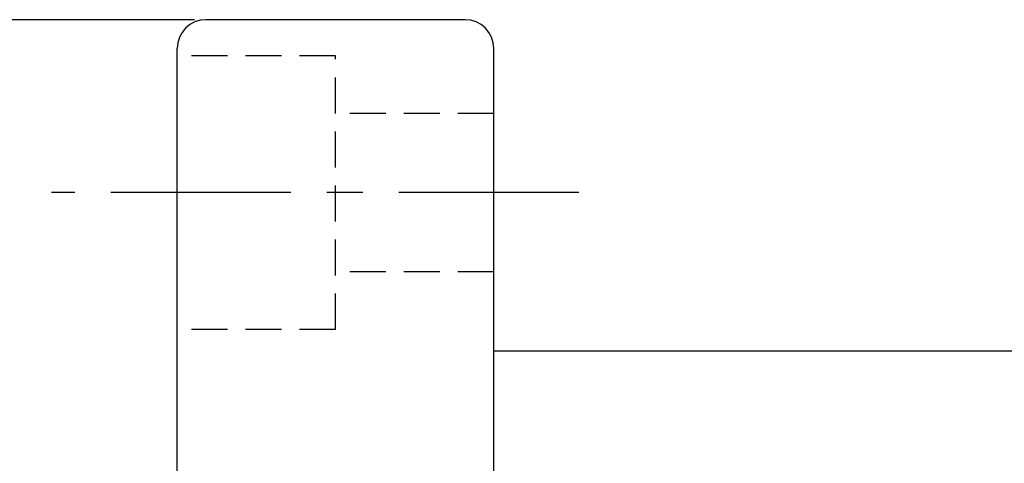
# Model space of a CAD drawing. Extents: x -237 to 233, y 63 to 161.
# Tile 34 of 49: x 165 to 199, y 121 to 136. Entities that reach past the tile are written whole.
import ezdxf

# ---------------------------------------------------------------- set-up
doc = ezdxf.new("R2010")
doc.units = 0
doc.header["$MEASUREMENT"] = 0
doc.header["$PDMODE"] = 1
doc.linetypes.add('CENTER', pattern=[2, 1.25, -0.25, 0.25, -0.25])
doc.linetypes.add('HIDDEN', pattern=[0.375, 0.25, -0.125])
doc.layers.get('DEFPOINTS').update_dxf_attribs({"linetype": 'CONTINUOUS'})
for name, color, linetype in [('CL', 1, 'CENTER'), ('DIM', 4, 'CONTINUOUS'), ('HID', 2, 'HIDDEN'), ('OUT', 3, 'CONTINUOUS')]:
    doc.layers.add(name, color=color, linetype=linetype)
doc.styles.add('CHN', font='SIMPLEX.shx', dxfattribs={"width": 0.7, "bigfont": 'CHINESET.shx'})
doc.dimstyles.get("Standard").update_dxf_attribs({"dimscale": 0, "dimtxt": 4, "dimasz": 3, "dimexe": 1, "dimexo": 0.5, "dimgap": 1, "dimtad": 1, "dimdsep": 46, "dimtxsty": 'CHN', "dimcen": 0.09, "dimclrd": 256, "dimclre": 256, "dimclrt": 256, "dimadec": 0, "dimazin": 0, "dimtp": 1, "dimtm": 1, "dimtfac": 0.6, "dimtix": 1, "dimtmove": 2, "dimatfit": 3, "dimfxl": 1, "dimtvp": 0.85, "dimtolj": 1, "dimarcsym": 0})

# ---------------------------------------------------------------- blocks, each defined once
blk = doc.blocks.new('*D1')
at = {"layer": 'DEFPOINTS', "color": 0, "transparency": 16777216}
for p in [(171.181, 135.946, 0.2), (161.595, 78.946), (171.181, 78.946, 0.2)]:
    blk.add_point(p, dxfattribs=at)
at = {"layer": 'DIM', "color": 0, "lineweight": -2, "transparency": 16777216}
for p, q in [((170.781, 135.946), (160.795, 135.946)), ((161.595, 133.546), (161.595, 81.346)), ((170.781, 78.946), (160.795, 78.946))]:
    blk.add_line(p, q, dxfattribs=at)
at = {"layer": 'DIM', "color": 0, "transparency": 16777216}
for points in [[(161.195, 133.546), (161.995, 133.546), (161.595, 135.946)], [(161.195, 81.346), (161.995, 81.346), (161.595, 78.946)]]:
    blk.add_solid(points, dxfattribs=at)
at = {"layer": 'DIM', "color": 0, "transparency": 16777216, "insert": (159.635, 107.446), "char_height": 2.8, "attachment_point": 5, "rotation": 90, "style": 'CHN'}
blk.add_mtext('\\A1;%%C57', dxfattribs=at)

msp = doc.modelspace()

# ---------------------------------------------------------------- linework, layer by layer
at = {"layer": 'CL', "color": 0, "ltscale": 5}
msp.add_line((184.13, 129.946, 0.2), (165.82, 129.946, 0.2), dxfattribs=at)
at = {"layer": 'HID', "color": 0, "ltscale": 5}
for p, q in [((175.681, 134.696, 0.2), (170.181, 134.696, 0.2)), ((175.681, 125.196, 0.2), (175.681, 134.696, 0.2)), ((181.181, 132.696, 0.2), (175.681, 132.696, 0.2)), ((181.181, 127.196, 0.2), (175.681, 127.196, 0.2)), ((175.681, 125.196, 0.2), (170.181, 125.196, 0.2))]:
    msp.add_line(p, q, dxfattribs=at)
at = {"layer": 'OUT', "color": 0, "ltscale": 5}
for p, q in [((180.181, 135.946, 0.2), (171.181, 135.946, 0.2)), ((170.181, 79.946, 0.2), (170.181, 134.946, 0.2)), ((181.181, 79.946, 0.2), (181.181, 134.946, 0.2)), ((220.181, 124.446, 0.2), (181.181, 124.446, 0.2))]:
    msp.add_line(p, q, dxfattribs=at)
for centre, start, end in [((171.181, 134.946, 0.2), 90, 180), ((180.181, 134.946, 0.2), 0, 90)]:
    msp.add_arc(centre, 1, start, end, dxfattribs=at)

# ---------------------------------------------------------------- dimensions: what is measured, and where the dimension line sits
at = {"layer": 'DIM', "color": 0}
dim = msp.add_linear_dim(base=(161.595, 78.946), p1=(171.181, 135.946, 0.2), p2=(171.181, 78.946, 0.2), angle=90, text='%%C<>', dimstyle='STANDARD', override={"dimscale": 0.8, "dimtxt": 3.5, "dimgap": 0.7, "dimclrd": 0, "dimclre": 0, "dimclrt": 0, "dimtmove": 0}, dxfattribs=at)
dim.commit()
dim.dimension.update_dxf_attribs({"geometry": '*D1', "text_midpoint": (159.635, 107.446)})

doc.saveas('drawing.dxf')
